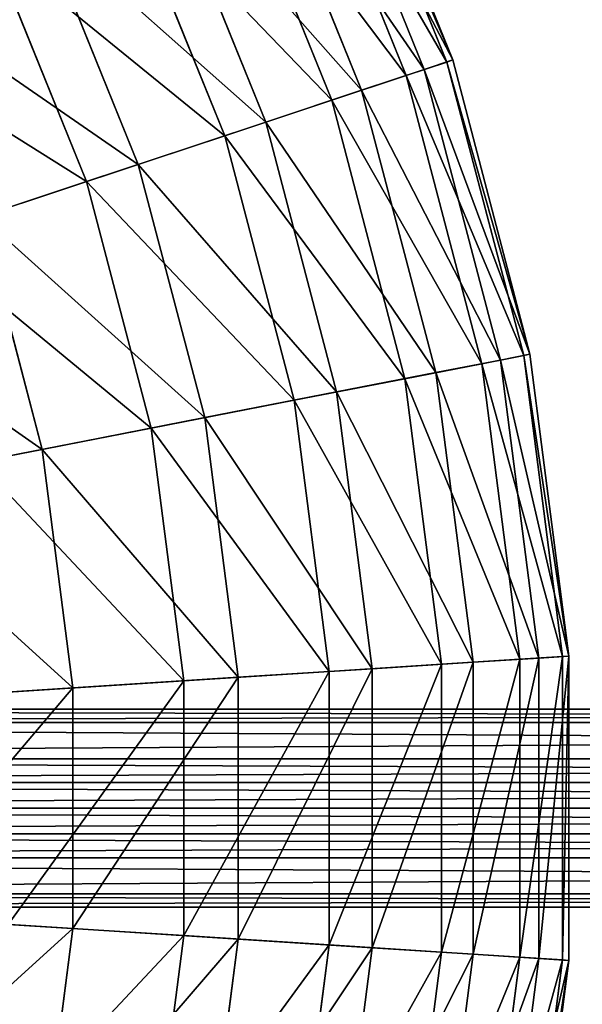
# Model space of a CAD drawing. Extents: x 1 to 133, y -12 to 0.
# Tile 197 of 256: x 55.12 to 56.54, y -6.46 to -3.97. Entities that reach past the tile are written whole.
import ezdxf

# ---------------------------------------------------------------- set-up
doc = ezdxf.new("R2010")
doc.units = 0
doc.header["$LTSCALE"] = 2.54
doc.layers.get('0').update_dxf_attribs({"color": 13, "linetype": 'CONTINUOUS'})

# ---------------------------------------------------------------- blocks, each defined once
blk = doc.blocks.new('SLING_IV_-_Z_O_ENIE16_06_B')
at = {"color": 0}
for p, q in [((56.2026, -4.0768, 6.1066), (55.915, -3.3666, 6.1066)), ((56.2026, -4.0768, 6.1066), (55.915, -3.3666, 6.1066)), ((56.2178, -4.0717, 6.8495), (55.9296, -3.3596, 6.8495)), ((56.2178, -4.0717, 6.8495), (55.9296, -3.3596, 6.8495)), ((56.1459, -4.0956, 7.5887), (55.8612, -3.3925, 7.5887)), ((56.1459, -4.0956, 7.5887), (55.8612, -3.3925, 7.5887)), ((56.1002, -4.1108, 5.3713), (55.8179, -3.4134, 5.3713)), ((56.1002, -4.1108, 5.3713), (55.8179, -3.4134, 5.3713)), ((55.9877, -4.1481, 8.3129), (55.7111, -3.4648, 8.3129)), ((55.9877, -4.1481, 8.3129), (55.7111, -3.4648, 8.3129)), ((55.9124, -4.1731, 4.6551), (55.6396, -3.4993, 4.6551)), ((55.9124, -4.1731, 4.6551), (55.6396, -3.4993, 4.6551)), ((55.7458, -4.2284, 9.0109), (55.4814, -3.5754, 9.0109)), ((55.7458, -4.2284, 9.0109), (55.4814, -3.5754, 9.0109)), ((55.642, -4.2629, 3.9687), (55.3829, -3.6229, 3.9687)), ((55.642, -4.2629, 3.9687), (55.3829, -3.6229, 3.9687)), ((55.4239, -4.3353, 9.672), (55.1758, -3.7226, 9.672)), ((55.4239, -4.3353, 9.672), (55.1758, -3.7226, 9.672)), ((55.2932, -4.3787, 3.3229), (55.0518, -3.7823, 3.3229)), ((55.2932, -4.3787, 3.3229), (55.0518, -3.7823, 3.3229)), ((56.1002, -4.1108, 5.3713), (56.2026, -4.0768, 6.1066)), ((56.1002, -4.1108, 5.3713), (56.2026, -4.0768, 6.1066)), ((56.2178, -4.0717, 6.8495), (56.1459, -4.0956, 7.5887)), ((56.2178, -4.0717, 6.8495), (56.1459, -4.0956, 7.5887)), ((56.2026, -4.0768, 6.1066), (56.2178, -4.0717, 6.8495)), ((56.2026, -4.0768, 6.1066), (56.2178, -4.0717, 6.8495)), ((56.3969, -4.8179, 6.1066), (56.2026, -4.0768, 6.1066)), ((56.3969, -4.8179, 6.1066), (56.2026, -4.0768, 6.1066)), ((56.4127, -4.8148, 6.8495), (56.2178, -4.0717, 6.8495)), ((56.4127, -4.8148, 6.8495), (56.2178, -4.0717, 6.8495)), ((56.1459, -4.0956, 7.5887), (55.9877, -4.1481, 8.3129)), ((56.1459, -4.0956, 7.5887), (55.9877, -4.1481, 8.3129)), ((56.3383, -4.8293, 7.5887), (56.1459, -4.0956, 7.5887)), ((56.3383, -4.8293, 7.5887), (56.1459, -4.0956, 7.5887)), ((55.9124, -4.1731, 4.6551), (56.1002, -4.1108, 5.3713)), ((55.9124, -4.1731, 4.6551), (56.1002, -4.1108, 5.3713)), ((56.2911, -4.8385, 5.3713), (56.1002, -4.1108, 5.3713)), ((56.2911, -4.8385, 5.3713), (56.1002, -4.1108, 5.3713)), ((55.9877, -4.1481, 8.3129), (55.7458, -4.2284, 9.0109)), ((55.9877, -4.1481, 8.3129), (55.7458, -4.2284, 9.0109)), ((56.1747, -4.8611, 8.3129), (55.9877, -4.1481, 8.3129)), ((56.1747, -4.8611, 8.3129), (55.9877, -4.1481, 8.3129)), ((55.642, -4.2629, 3.9687), (55.9124, -4.1731, 4.6551)), ((55.642, -4.2629, 3.9687), (55.9124, -4.1731, 4.6551)), ((56.0968, -4.8763, 4.6551), (55.9124, -4.1731, 4.6551)), ((56.0968, -4.8763, 4.6551), (55.9124, -4.1731, 4.6551)), ((55.7458, -4.2284, 9.0109), (55.4239, -4.3353, 9.672)), ((55.7458, -4.2284, 9.0109), (55.4239, -4.3353, 9.672)), ((55.9245, -4.9099, 9.0109), (55.7458, -4.2284, 9.0109)), ((55.9245, -4.9099, 9.0109), (55.7458, -4.2284, 9.0109)), ((55.2932, -4.3787, 3.3229), (55.642, -4.2629, 3.9687)), ((55.2932, -4.3787, 3.3229), (55.642, -4.2629, 3.9687)), ((55.8172, -4.9308, 3.9687), (55.642, -4.2629, 3.9687)), ((55.8172, -4.9308, 3.9687), (55.642, -4.2629, 3.9687)), ((55.4239, -4.3353, 9.672), (55.0269, -4.4671, 10.2862)), ((55.4239, -4.3353, 9.672), (55.0269, -4.4671, 10.2862)), ((55.5916, -4.9747, 9.672), (55.4239, -4.3353, 9.672)), ((55.5916, -4.9747, 9.672), (55.4239, -4.3353, 9.672)), ((54.8713, -4.5188, 2.7275), (55.2932, -4.3787, 3.3229)), ((54.8713, -4.5188, 2.7275), (55.2932, -4.3787, 3.3229)), ((55.4564, -5.001, 3.3229), (55.2932, -4.3787, 3.3229)), ((55.4564, -5.001, 3.3229), (55.2932, -4.3787, 3.3229)), ((55.1809, -5.0547, 10.2862), (55.0269, -4.4671, 10.2862)), ((55.1809, -5.0547, 10.2862), (55.0269, -4.4671, 10.2862)), ((56.2911, -4.8385, 5.3713), (56.3969, -4.8179, 6.1066)), ((56.2911, -4.8385, 5.3713), (56.3969, -4.8179, 6.1066)), ((56.4127, -4.8148, 6.8495), (56.3383, -4.8293, 7.5887)), ((56.4127, -4.8148, 6.8495), (56.3383, -4.8293, 7.5887)), ((56.3969, -4.8179, 6.1066), (56.4127, -4.8148, 6.8495)), ((56.3969, -4.8179, 6.1066), (56.4127, -4.8148, 6.8495)), ((56.4949, -5.5777, 6.1066), (56.3969, -4.8179, 6.1066)), ((56.4949, -5.5777, 6.1066), (56.3969, -4.8179, 6.1066)), ((56.5109, -5.5767, 6.8495), (56.4127, -4.8148, 6.8495)), ((56.5109, -5.5767, 6.8495), (56.4127, -4.8148, 6.8495)), ((56.0968, -4.8763, 4.6551), (56.2911, -4.8385, 5.3713)), ((56.0968, -4.8763, 4.6551), (56.2911, -4.8385, 5.3713)), ((56.3383, -4.8293, 7.5887), (56.1747, -4.8611, 8.3129)), ((56.3383, -4.8293, 7.5887), (56.1747, -4.8611, 8.3129)), ((56.3873, -5.5846, 5.3713), (56.2911, -4.8385, 5.3713)), ((56.3873, -5.5846, 5.3713), (56.2911, -4.8385, 5.3713)), ((56.4353, -5.5816, 7.5887), (56.3383, -4.8293, 7.5887)), ((56.4353, -5.5816, 7.5887), (56.3383, -4.8293, 7.5887)), ((56.1747, -4.8611, 8.3129), (55.9245, -4.9099, 9.0109)), ((56.1747, -4.8611, 8.3129), (55.9245, -4.9099, 9.0109)), ((56.269, -5.5922, 8.3129), (56.1747, -4.8611, 8.3129)), ((56.269, -5.5922, 8.3129), (56.1747, -4.8611, 8.3129)), ((55.8172, -4.9308, 3.9687), (56.0968, -4.8763, 4.6551)), ((55.8172, -4.9308, 3.9687), (56.0968, -4.8763, 4.6551)), ((56.1898, -5.5973, 4.6551), (56.0968, -4.8763, 4.6551)), ((56.1898, -5.5973, 4.6551), (56.0968, -4.8763, 4.6551)), ((55.9245, -4.9099, 9.0109), (55.5916, -4.9747, 9.672)), ((55.9245, -4.9099, 9.0109), (55.5916, -4.9747, 9.672)), ((56.0146, -5.6086, 9.0109), (55.9245, -4.9099, 9.0109)), ((56.0146, -5.6086, 9.0109), (55.9245, -4.9099, 9.0109)), ((55.4564, -5.001, 3.3229), (55.8172, -4.9308, 3.9687)), ((55.4564, -5.001, 3.3229), (55.8172, -4.9308, 3.9687)), ((55.9055, -5.6156, 3.9687), (55.8172, -4.9308, 3.9687)), ((55.9055, -5.6156, 3.9687), (55.8172, -4.9308, 3.9687)), ((55.5916, -4.9747, 9.672), (55.1809, -5.0547, 10.2862)), ((55.5916, -4.9747, 9.672), (55.1809, -5.0547, 10.2862)), ((55.6761, -5.6303, 9.672), (55.5916, -4.9747, 9.672)), ((55.6761, -5.6303, 9.672), (55.5916, -4.9747, 9.672)), ((55.02, -5.086, 2.7275), (55.4564, -5.001, 3.3229)), ((55.02, -5.086, 2.7275), (55.4564, -5.001, 3.3229)), ((55.5387, -5.6391, 3.3229), (55.4564, -5.001, 3.3229)), ((55.5387, -5.6391, 3.3229), (55.4564, -5.001, 3.3229)), ((55.1809, -5.0547, 10.2862), (54.699, -5.1485, 10.8439)), ((55.1809, -5.0547, 10.2862), (54.699, -5.1485, 10.8439)), ((55.2586, -5.6571, 10.2862), (55.1809, -5.0547, 10.2862)), ((55.2586, -5.6571, 10.2862), (55.1809, -5.0547, 10.2862)), ((56.269, -5.5922, 8.3129), (56.0146, -5.6086, 9.0109)), ((56.269, -5.5922, 8.3129), (56.0146, -5.6086, 9.0109)), ((56.1898, -5.5973, 4.6551), (56.3873, -5.5846, 5.3713)), ((56.1898, -5.5973, 4.6551), (56.3873, -5.5846, 5.3713)), ((56.4353, -5.5816, 7.5887), (56.269, -5.5922, 8.3129)), ((56.4353, -5.5816, 7.5887), (56.269, -5.5922, 8.3129)), ((56.269, -6.3294, 8.3129), (56.269, -5.5922, 8.3129)), ((56.269, -6.3294, 8.3129), (56.269, -5.5922, 8.3129)), ((56.3873, -5.5846, 5.3713), (56.4949, -5.5777, 6.1066)), ((56.3873, -5.5846, 5.3713), (56.4949, -5.5777, 6.1066)), ((56.3873, -6.337, 5.3713), (56.3873, -5.5846, 5.3713)), ((56.3873, -6.337, 5.3713), (56.3873, -5.5846, 5.3713)), ((56.5109, -5.5767, 6.8495), (56.4353, -5.5816, 7.5887)), ((56.5109, -5.5767, 6.8495), (56.4353, -5.5816, 7.5887)), ((56.4353, -6.3401, 7.5887), (56.4353, -5.5816, 7.5887)), ((56.4353, -6.3401, 7.5887), (56.4353, -5.5816, 7.5887)), ((56.4949, -5.5777, 6.1066), (56.5109, -5.5767, 6.8495)), ((56.4949, -5.5777, 6.1066), (56.5109, -5.5767, 6.8495)), ((56.4949, -6.3439, 6.1066), (56.4949, -5.5777, 6.1066)), ((56.4949, -6.3439, 6.1066), (56.4949, -5.5777, 6.1066)), ((56.5109, -6.3449, 6.8495), (56.5109, -5.5767, 6.8495)), ((56.5109, -6.3449, 6.8495), (56.5109, -5.5767, 6.8495)), ((55.5387, -5.6391, 3.3229), (55.9055, -5.6156, 3.9687)), ((55.5387, -5.6391, 3.3229), (55.9055, -5.6156, 3.9687)), ((56.0146, -5.6086, 9.0109), (55.6761, -5.6303, 9.672)), ((56.0146, -5.6086, 9.0109), (55.6761, -5.6303, 9.672)), ((55.9055, -5.6156, 3.9687), (56.1898, -5.5973, 4.6551)), ((55.9055, -5.6156, 3.9687), (56.1898, -5.5973, 4.6551)), ((55.9055, -6.3061, 3.9687), (55.9055, -5.6156, 3.9687)), ((55.9055, -6.3061, 3.9687), (55.9055, -5.6156, 3.9687)), ((56.0146, -6.3131, 9.0109), (56.0146, -5.6086, 9.0109)), ((56.0146, -6.3131, 9.0109), (56.0146, -5.6086, 9.0109)), ((56.1898, -6.3243, 4.6551), (56.1898, -5.5973, 4.6551)), ((56.1898, -6.3243, 4.6551), (56.1898, -5.5973, 4.6551)), ((55.095, -5.6676, 2.7275), (55.5387, -5.6391, 3.3229)), ((55.095, -5.6676, 2.7275), (55.5387, -5.6391, 3.3229)), ((55.6761, -5.6303, 9.672), (55.2586, -5.6571, 10.2862)), ((55.6761, -5.6303, 9.672), (55.2586, -5.6571, 10.2862)), ((55.5387, -6.2825, 3.3229), (55.5387, -5.6391, 3.3229)), ((55.5387, -6.2825, 3.3229), (55.5387, -5.6391, 3.3229)), ((55.6761, -6.2913, 9.672), (55.6761, -5.6303, 9.672)), ((55.6761, -6.2913, 9.672), (55.6761, -5.6303, 9.672)), ((55.2586, -5.6571, 10.2862), (54.7686, -5.6886, 10.8439)), ((55.2586, -5.6571, 10.2862), (54.7686, -5.6886, 10.8439)), ((55.2586, -6.2645, 10.2862), (55.2586, -5.6571, 10.2862)), ((55.2586, -6.2645, 10.2862), (55.2586, -5.6571, 10.2862)), ((50.7816, -5.7108, 14.7056), (66.4381, -5.7108, 124.1224)), ((50.7816, -5.7108, 14.7056), (66.4381, -5.7108, 124.1224)), ((50.6566, -5.7443, 14.7145), (66.3131, -5.7443, 124.1312)), ((50.6566, -5.7443, 14.7145), (66.3131, -5.7443, 124.1312)), ((50.9066, -5.7443, 14.6967), (66.5631, -5.7443, 124.1135)), ((50.9066, -5.7443, 14.6967), (66.5631, -5.7443, 124.1135)), ((50.5651, -5.8358, 14.721), (66.2216, -5.8358, 124.1378)), ((50.5651, -5.8358, 14.721), (66.2216, -5.8358, 124.1378)), ((50.9981, -5.8358, 14.6902), (66.6546, -5.8358, 124.1069)), ((50.9981, -5.8358, 14.6902), (66.6546, -5.8358, 124.1069)), ((50.5401, -5.8961, 14.7228), (66.1966, -5.8961, 124.1396)), ((50.5401, -5.8961, 14.7228), (66.1966, -5.8961, 124.1396)), ((51.023, -5.8961, 14.6884), (66.6796, -5.8961, 124.1052)), ((51.023, -5.8961, 14.6884), (66.6796, -5.8961, 124.1052)), ((50.5316, -5.9608, 14.7234), (66.1881, -5.9608, 124.1402)), ((50.5316, -5.9608, 14.7234), (66.1881, -5.9608, 124.1402)), ((51.0316, -5.9608, 14.6878), (66.6881, -5.9608, 124.1046)), ((51.0316, -5.9608, 14.6878), (66.6881, -5.9608, 124.1046)), ((50.5401, -6.0255, 14.7228), (66.1966, -6.0255, 124.1396)), ((50.5401, -6.0255, 14.7228), (66.1966, -6.0255, 124.1396)), ((51.023, -6.0255, 14.6884), (66.6796, -6.0255, 124.1052)), ((51.023, -6.0255, 14.6884), (66.6796, -6.0255, 124.1052)), ((50.5651, -6.0858, 14.721), (66.2216, -6.0858, 124.1378)), ((50.5651, -6.0858, 14.721), (66.2216, -6.0858, 124.1378)), ((50.9981, -6.0858, 14.6902), (66.6546, -6.0858, 124.1069)), ((50.9981, -6.0858, 14.6902), (66.6546, -6.0858, 124.1069)), ((50.6566, -6.1773, 14.7145), (66.3131, -6.1773, 124.1312)), ((50.6566, -6.1773, 14.7145), (66.3131, -6.1773, 124.1312)), ((50.9066, -6.1773, 14.6967), (66.5631, -6.1773, 124.1135)), ((50.9066, -6.1773, 14.6967), (66.5631, -6.1773, 124.1135)), ((50.7816, -6.2108, 14.7056), (66.4381, -6.2108, 124.1224)), ((50.7816, -6.2108, 14.7056), (66.4381, -6.2108, 124.1224)), ((55.2586, -6.2645, 10.2862), (54.7686, -6.2331, 10.8439)), ((55.2586, -6.2645, 10.2862), (54.7686, -6.2331, 10.8439)), ((55.095, -6.254, 2.7275), (55.5387, -6.2825, 3.3229)), ((55.095, -6.254, 2.7275), (55.5387, -6.2825, 3.3229)), ((55.1809, -6.867, 10.2862), (55.2586, -6.2645, 10.2862)), ((55.1809, -6.867, 10.2862), (55.2586, -6.2645, 10.2862)), ((55.6761, -6.2913, 9.672), (55.2586, -6.2645, 10.2862)), ((55.6761, -6.2913, 9.672), (55.2586, -6.2645, 10.2862)), ((55.4564, -6.9206, 3.3229), (55.5387, -6.2825, 3.3229)), ((55.4564, -6.9206, 3.3229), (55.5387, -6.2825, 3.3229)), ((55.5387, -6.2825, 3.3229), (55.9055, -6.3061, 3.9687)), ((55.5387, -6.2825, 3.3229), (55.9055, -6.3061, 3.9687)), ((55.5916, -6.9469, 9.672), (55.6761, -6.2913, 9.672)), ((55.5916, -6.9469, 9.672), (55.6761, -6.2913, 9.672)), ((56.0146, -6.3131, 9.0109), (55.6761, -6.2913, 9.672)), ((56.0146, -6.3131, 9.0109), (55.6761, -6.2913, 9.672)), ((55.8172, -6.9909, 3.9687), (55.9055, -6.3061, 3.9687)), ((55.8172, -6.9909, 3.9687), (55.9055, -6.3061, 3.9687)), ((55.9055, -6.3061, 3.9687), (56.1898, -6.3243, 4.6551)), ((55.9055, -6.3061, 3.9687), (56.1898, -6.3243, 4.6551)), ((55.9245, -7.0118, 9.0109), (56.0146, -6.3131, 9.0109)), ((55.9245, -7.0118, 9.0109), (56.0146, -6.3131, 9.0109)), ((56.269, -6.3294, 8.3129), (56.0146, -6.3131, 9.0109)), ((56.269, -6.3294, 8.3129), (56.0146, -6.3131, 9.0109)), ((56.0968, -7.0453, 4.6551), (56.1898, -6.3243, 4.6551)), ((56.0968, -7.0453, 4.6551), (56.1898, -6.3243, 4.6551)), ((56.1747, -7.0605, 8.3129), (56.269, -6.3294, 8.3129)), ((56.1747, -7.0605, 8.3129), (56.269, -6.3294, 8.3129)), ((56.1898, -6.3243, 4.6551), (56.3873, -6.337, 5.3713)), ((56.1898, -6.3243, 4.6551), (56.3873, -6.337, 5.3713)), ((56.4353, -6.3401, 7.5887), (56.269, -6.3294, 8.3129)), ((56.4353, -6.3401, 7.5887), (56.269, -6.3294, 8.3129)), ((56.2911, -7.0831, 5.3713), (56.3873, -6.337, 5.3713)), ((56.2911, -7.0831, 5.3713), (56.3873, -6.337, 5.3713)), ((56.3873, -6.337, 5.3713), (56.4949, -6.3439, 6.1066)), ((56.3873, -6.337, 5.3713), (56.4949, -6.3439, 6.1066)), ((56.3383, -7.0923, 7.5887), (56.4353, -6.3401, 7.5887)), ((56.3383, -7.0923, 7.5887), (56.4353, -6.3401, 7.5887)), ((56.3969, -7.1038, 6.1066), (56.4949, -6.3439, 6.1066)), ((56.3969, -7.1038, 6.1066), (56.4949, -6.3439, 6.1066)), ((56.4127, -7.1068, 6.8495), (56.5109, -6.3449, 6.8495)), ((56.4127, -7.1068, 6.8495), (56.5109, -6.3449, 6.8495)), ((56.5109, -6.3449, 6.8495), (56.4353, -6.3401, 7.5887)), ((56.5109, -6.3449, 6.8495), (56.4353, -6.3401, 7.5887)), ((56.4949, -6.3439, 6.1066), (56.5109, -6.3449, 6.8495)), ((56.4949, -6.3439, 6.1066), (56.5109, -6.3449, 6.8495))]:
    blk.add_line(p, q, dxfattribs=at)
at = {"color": 7}
mesh = blk.add_polyface(dxfattribs=at)
corners = [(55.8179, -3.4134, 5.3713), (56.2026, -4.0768, 6.1066), (56.1002, -4.1108, 5.3713), (55.915, -3.3666, 6.1066)]
mesh.append_faces([[corners[k] for k in face] for face in [(0, 1, 2), (1, 0, 3)]], dxfattribs={"vtx0": -1, "color": 7})
mesh = blk.add_polyface(dxfattribs=at)
corners = [(56.2178, -4.0717, 6.8495), (55.8612, -3.3925, 7.5887), (56.1459, -4.0956, 7.5887), (55.9296, -3.3596, 6.8495)]
mesh.append_faces([[corners[k] for k in face] for face in [(0, 1, 2), (1, 0, 3)]], dxfattribs={"vtx0": -1, "color": 7})
mesh = blk.add_polyface(dxfattribs=at)
corners = [(55.915, -3.3666, 6.1066), (56.2178, -4.0717, 6.8495), (56.2026, -4.0768, 6.1066), (55.9296, -3.3596, 6.8495)]
mesh.append_faces([[corners[k] for k in face] for face in [(0, 1, 2), (1, 0, 3)]], dxfattribs={"vtx0": -1, "color": 7})
mesh = blk.add_polyface(dxfattribs=at)
corners = [(56.1459, -4.0956, 7.5887), (55.7111, -3.4648, 8.3129), (55.9877, -4.1481, 8.3129), (55.8612, -3.3925, 7.5887)]
mesh.append_faces([[corners[k] for k in face] for face in [(0, 1, 2), (1, 0, 3)]], dxfattribs={"vtx0": -1, "color": 7})
mesh = blk.add_polyface(dxfattribs=at)
corners = [(55.6396, -3.4993, 4.6551), (56.1002, -4.1108, 5.3713), (55.9124, -4.1731, 4.6551), (55.8179, -3.4134, 5.3713)]
mesh.append_faces([[corners[k] for k in face] for face in [(0, 1, 2), (1, 0, 3)]], dxfattribs={"vtx0": -1, "color": 7})
mesh = blk.add_polyface(dxfattribs=at)
corners = [(55.9877, -4.1481, 8.3129), (55.4814, -3.5754, 9.0109), (55.7458, -4.2284, 9.0109), (55.7111, -3.4648, 8.3129)]
mesh.append_faces([[corners[k] for k in face] for face in [(0, 1, 2), (1, 0, 3)]], dxfattribs={"vtx0": -1, "color": 7})
mesh = blk.add_polyface(dxfattribs=at)
corners = [(55.3829, -3.6229, 3.9687), (55.9124, -4.1731, 4.6551), (55.642, -4.2629, 3.9687), (55.6396, -3.4993, 4.6551)]
mesh.append_faces([[corners[k] for k in face] for face in [(0, 1, 2), (1, 0, 3)]], dxfattribs={"vtx0": -1, "color": 7})
mesh = blk.add_polyface(dxfattribs=at)
corners = [(55.7458, -4.2284, 9.0109), (55.1758, -3.7226, 9.672), (55.4239, -4.3353, 9.672), (55.4814, -3.5754, 9.0109)]
mesh.append_faces([[corners[k] for k in face] for face in [(0, 1, 2), (1, 0, 3)]], dxfattribs={"vtx0": -1, "color": 7})
mesh = blk.add_polyface(dxfattribs=at)
corners = [(55.0518, -3.7823, 3.3229), (55.642, -4.2629, 3.9687), (55.2932, -4.3787, 3.3229), (55.3829, -3.6229, 3.9687)]
mesh.append_faces([[corners[k] for k in face] for face in [(0, 1, 2), (1, 0, 3)]], dxfattribs={"vtx0": -1, "color": 7})
mesh = blk.add_polyface(dxfattribs=at)
corners = [(55.4239, -4.3353, 9.672), (54.7989, -3.9041, 10.2862), (55.0269, -4.4671, 10.2862), (55.1758, -3.7226, 9.672)]
mesh.append_faces([[corners[k] for k in face] for face in [(0, 1, 2), (1, 0, 3)]], dxfattribs={"vtx0": -1, "color": 7})
mesh = blk.add_polyface(dxfattribs=at)
corners = [(54.6512, -3.9752, 2.7275), (55.2932, -4.3787, 3.3229), (54.8713, -4.5188, 2.7275), (55.0518, -3.7823, 3.3229)]
mesh.append_faces([[corners[k] for k in face] for face in [(0, 1, 2), (1, 0, 3)]], dxfattribs={"vtx0": -1, "color": 7})
mesh = blk.add_polyface(dxfattribs=at)
corners = [(56.1002, -4.1108, 5.3713), (56.3969, -4.8179, 6.1066), (56.2911, -4.8385, 5.3713), (56.2026, -4.0768, 6.1066)]
mesh.append_faces([[corners[k] for k in face] for face in [(0, 1, 2), (1, 0, 3)]], dxfattribs={"vtx0": -1, "color": 7})
mesh = blk.add_polyface(dxfattribs=at)
corners = [(56.4127, -4.8148, 6.8495), (56.1459, -4.0956, 7.5887), (56.3383, -4.8293, 7.5887), (56.2178, -4.0717, 6.8495)]
mesh.append_faces([[corners[k] for k in face] for face in [(0, 1, 2), (1, 0, 3)]], dxfattribs={"vtx0": -1, "color": 7})
mesh = blk.add_polyface(dxfattribs=at)
corners = [(56.2026, -4.0768, 6.1066), (56.4127, -4.8148, 6.8495), (56.3969, -4.8179, 6.1066), (56.2178, -4.0717, 6.8495)]
mesh.append_faces([[corners[k] for k in face] for face in [(0, 1, 2), (1, 0, 3)]], dxfattribs={"vtx0": -1, "color": 7})
mesh = blk.add_polyface(dxfattribs=at)
corners = [(56.3383, -4.8293, 7.5887), (55.9877, -4.1481, 8.3129), (56.1747, -4.8611, 8.3129), (56.1459, -4.0956, 7.5887)]
mesh.append_faces([[corners[k] for k in face] for face in [(0, 1, 2), (1, 0, 3)]], dxfattribs={"vtx0": -1, "color": 7})
mesh = blk.add_polyface(dxfattribs=at)
corners = [(55.9124, -4.1731, 4.6551), (56.2911, -4.8385, 5.3713), (56.0968, -4.8763, 4.6551), (56.1002, -4.1108, 5.3713)]
mesh.append_faces([[corners[k] for k in face] for face in [(0, 1, 2), (1, 0, 3)]], dxfattribs={"vtx0": -1, "color": 7})
mesh = blk.add_polyface(dxfattribs=at)
corners = [(56.1747, -4.8611, 8.3129), (55.7458, -4.2284, 9.0109), (55.9245, -4.9099, 9.0109), (55.9877, -4.1481, 8.3129)]
mesh.append_faces([[corners[k] for k in face] for face in [(0, 1, 2), (1, 0, 3)]], dxfattribs={"vtx0": -1, "color": 7})
mesh = blk.add_polyface(dxfattribs=at)
corners = [(55.642, -4.2629, 3.9687), (56.0968, -4.8763, 4.6551), (55.8172, -4.9308, 3.9687), (55.9124, -4.1731, 4.6551)]
mesh.append_faces([[corners[k] for k in face] for face in [(0, 1, 2), (1, 0, 3)]], dxfattribs={"vtx0": -1, "color": 7})
mesh = blk.add_polyface(dxfattribs=at)
corners = [(55.9245, -4.9099, 9.0109), (55.4239, -4.3353, 9.672), (55.5916, -4.9747, 9.672), (55.7458, -4.2284, 9.0109)]
mesh.append_faces([[corners[k] for k in face] for face in [(0, 1, 2), (1, 0, 3)]], dxfattribs={"vtx0": -1, "color": 7})
mesh = blk.add_polyface(dxfattribs=at)
corners = [(55.2932, -4.3787, 3.3229), (55.8172, -4.9308, 3.9687), (55.4564, -5.001, 3.3229), (55.642, -4.2629, 3.9687)]
mesh.append_faces([[corners[k] for k in face] for face in [(0, 1, 2), (1, 0, 3)]], dxfattribs={"vtx0": -1, "color": 7})
mesh = blk.add_polyface(dxfattribs=at)
corners = [(55.5916, -4.9747, 9.672), (55.0269, -4.4671, 10.2862), (55.1809, -5.0547, 10.2862), (55.4239, -4.3353, 9.672)]
mesh.append_faces([[corners[k] for k in face] for face in [(0, 1, 2), (1, 0, 3)]], dxfattribs={"vtx0": -1, "color": 7})
mesh = blk.add_polyface(dxfattribs=at)
corners = [(54.8713, -4.5188, 2.7275), (55.4564, -5.001, 3.3229), (55.02, -5.086, 2.7275), (55.2932, -4.3787, 3.3229)]
mesh.append_faces([[corners[k] for k in face] for face in [(0, 1, 2), (1, 0, 3)]], dxfattribs={"vtx0": -1, "color": 7})
mesh = blk.add_polyface(dxfattribs=at)
corners = [(55.1809, -5.0547, 10.2862), (54.5608, -4.6219, 10.8439), (54.699, -5.1485, 10.8439), (55.0269, -4.4671, 10.2862)]
mesh.append_faces([[corners[k] for k in face] for face in [(0, 1, 2), (1, 0, 3)]], dxfattribs={"vtx0": -1, "color": 7})
mesh = blk.add_polyface(dxfattribs=at)
corners = [(56.2911, -4.8385, 5.3713), (56.4949, -5.5777, 6.1066), (56.3873, -5.5846, 5.3713), (56.3969, -4.8179, 6.1066)]
mesh.append_faces([[corners[k] for k in face] for face in [(0, 1, 2), (1, 0, 3)]], dxfattribs={"vtx0": -1, "color": 7})
mesh = blk.add_polyface(dxfattribs=at)
corners = [(56.5109, -5.5767, 6.8495), (56.3383, -4.8293, 7.5887), (56.4353, -5.5816, 7.5887), (56.4127, -4.8148, 6.8495)]
mesh.append_faces([[corners[k] for k in face] for face in [(0, 1, 2), (1, 0, 3)]], dxfattribs={"vtx0": -1, "color": 7})
mesh = blk.add_polyface(dxfattribs=at)
corners = [(56.3969, -4.8179, 6.1066), (56.5109, -5.5767, 6.8495), (56.4949, -5.5777, 6.1066), (56.4127, -4.8148, 6.8495)]
mesh.append_faces([[corners[k] for k in face] for face in [(0, 1, 2), (1, 0, 3)]], dxfattribs={"vtx0": -1, "color": 7})
mesh = blk.add_polyface(dxfattribs=at)
corners = [(56.0968, -4.8763, 4.6551), (56.3873, -5.5846, 5.3713), (56.1898, -5.5973, 4.6551), (56.2911, -4.8385, 5.3713)]
mesh.append_faces([[corners[k] for k in face] for face in [(0, 1, 2), (1, 0, 3)]], dxfattribs={"vtx0": -1, "color": 7})
mesh = blk.add_polyface(dxfattribs=at)
corners = [(56.4353, -5.5816, 7.5887), (56.1747, -4.8611, 8.3129), (56.269, -5.5922, 8.3129), (56.3383, -4.8293, 7.5887)]
mesh.append_faces([[corners[k] for k in face] for face in [(0, 1, 2), (1, 0, 3)]], dxfattribs={"vtx0": -1, "color": 7})
mesh = blk.add_polyface(dxfattribs=at)
corners = [(56.269, -5.5922, 8.3129), (55.9245, -4.9099, 9.0109), (56.0146, -5.6086, 9.0109), (56.1747, -4.8611, 8.3129)]
mesh.append_faces([[corners[k] for k in face] for face in [(0, 1, 2), (1, 0, 3)]], dxfattribs={"vtx0": -1, "color": 7})
mesh = blk.add_polyface(dxfattribs=at)
corners = [(55.8172, -4.9308, 3.9687), (56.1898, -5.5973, 4.6551), (55.9055, -5.6156, 3.9687), (56.0968, -4.8763, 4.6551)]
mesh.append_faces([[corners[k] for k in face] for face in [(0, 1, 2), (1, 0, 3)]], dxfattribs={"vtx0": -1, "color": 7})
mesh = blk.add_polyface(dxfattribs=at)
corners = [(56.0146, -5.6086, 9.0109), (55.5916, -4.9747, 9.672), (55.6761, -5.6303, 9.672), (55.9245, -4.9099, 9.0109)]
mesh.append_faces([[corners[k] for k in face] for face in [(0, 1, 2), (1, 0, 3)]], dxfattribs={"vtx0": -1, "color": 7})
mesh = blk.add_polyface(dxfattribs=at)
corners = [(55.4564, -5.001, 3.3229), (55.9055, -5.6156, 3.9687), (55.5387, -5.6391, 3.3229), (55.8172, -4.9308, 3.9687)]
mesh.append_faces([[corners[k] for k in face] for face in [(0, 1, 2), (1, 0, 3)]], dxfattribs={"vtx0": -1, "color": 7})
mesh = blk.add_polyface(dxfattribs=at)
corners = [(55.6761, -5.6303, 9.672), (55.1809, -5.0547, 10.2862), (55.2586, -5.6571, 10.2862), (55.5916, -4.9747, 9.672)]
mesh.append_faces([[corners[k] for k in face] for face in [(0, 1, 2), (1, 0, 3)]], dxfattribs={"vtx0": -1, "color": 7})
mesh = blk.add_polyface(dxfattribs=at)
corners = [(55.02, -5.086, 2.7275), (55.5387, -5.6391, 3.3229), (55.095, -5.6676, 2.7275), (55.4564, -5.001, 3.3229)]
mesh.append_faces([[corners[k] for k in face] for face in [(0, 1, 2), (1, 0, 3)]], dxfattribs={"vtx0": -1, "color": 7})
mesh = blk.add_polyface(dxfattribs=at)
corners = [(55.2586, -5.6571, 10.2862), (54.699, -5.1485, 10.8439), (54.7686, -5.6886, 10.8439), (55.1809, -5.0547, 10.2862)]
mesh.append_faces([[corners[k] for k in face] for face in [(0, 1, 2), (1, 0, 3)]], dxfattribs={"vtx0": -1, "color": 7})
mesh = blk.add_polyface(dxfattribs=at)
corners = [(56.269, -5.5922, 8.3129), (56.0146, -6.3131, 9.0109), (56.269, -6.3294, 8.3129), (56.0146, -5.6086, 9.0109)]
mesh.append_faces([[corners[k] for k in face] for face in [(0, 1, 2), (1, 0, 3)]], dxfattribs={"vtx0": -1, "color": 7})
mesh = blk.add_polyface(dxfattribs=at)
corners = [(56.1898, -6.3243, 4.6551), (56.3873, -5.5846, 5.3713), (56.3873, -6.337, 5.3713), (56.1898, -5.5973, 4.6551)]
mesh.append_faces([[corners[k] for k in face] for face in [(0, 1, 2), (1, 0, 3)]], dxfattribs={"vtx0": -1, "color": 7})
mesh = blk.add_polyface(dxfattribs=at)
corners = [(56.4353, -5.5816, 7.5887), (56.269, -6.3294, 8.3129), (56.4353, -6.3401, 7.5887), (56.269, -5.5922, 8.3129)]
mesh.append_faces([[corners[k] for k in face] for face in [(0, 1, 2), (1, 0, 3)]], dxfattribs={"vtx0": -1, "color": 7})
mesh = blk.add_polyface(dxfattribs=at)
corners = [(56.3873, -6.337, 5.3713), (56.4949, -5.5777, 6.1066), (56.4949, -6.3439, 6.1066), (56.3873, -5.5846, 5.3713)]
mesh.append_faces([[corners[k] for k in face] for face in [(0, 1, 2), (1, 0, 3)]], dxfattribs={"vtx0": -1, "color": 7})
mesh = blk.add_polyface(dxfattribs=at)
corners = [(56.5109, -5.5767, 6.8495), (56.4353, -6.3401, 7.5887), (56.5109, -6.3449, 6.8495), (56.4353, -5.5816, 7.5887)]
mesh.append_faces([[corners[k] for k in face] for face in [(0, 1, 2), (1, 0, 3)]], dxfattribs={"vtx0": -1, "color": 7})
mesh = blk.add_polyface(dxfattribs=at)
corners = [(56.4949, -6.3439, 6.1066), (56.5109, -5.5767, 6.8495), (56.5109, -6.3449, 6.8495), (56.4949, -5.5777, 6.1066)]
mesh.append_faces([[corners[k] for k in face] for face in [(0, 1, 2), (1, 0, 3)]], dxfattribs={"vtx0": -1, "color": 7})
mesh = blk.add_polyface(dxfattribs=at)
corners = [(55.5387, -6.2825, 3.3229), (55.9055, -5.6156, 3.9687), (55.9055, -6.3061, 3.9687), (55.5387, -5.6391, 3.3229)]
mesh.append_faces([[corners[k] for k in face] for face in [(0, 1, 2), (1, 0, 3)]], dxfattribs={"vtx0": -1, "color": 7})
mesh = blk.add_polyface(dxfattribs=at)
corners = [(56.0146, -5.6086, 9.0109), (55.6761, -6.2913, 9.672), (56.0146, -6.3131, 9.0109), (55.6761, -5.6303, 9.672)]
mesh.append_faces([[corners[k] for k in face] for face in [(0, 1, 2), (1, 0, 3)]], dxfattribs={"vtx0": -1, "color": 7})
mesh = blk.add_polyface(dxfattribs=at)
corners = [(55.9055, -6.3061, 3.9687), (56.1898, -5.5973, 4.6551), (56.1898, -6.3243, 4.6551), (55.9055, -5.6156, 3.9687)]
mesh.append_faces([[corners[k] for k in face] for face in [(0, 1, 2), (1, 0, 3)]], dxfattribs={"vtx0": -1, "color": 7})
mesh = blk.add_polyface(dxfattribs=at)
corners = [(55.095, -6.254, 2.7275), (55.5387, -5.6391, 3.3229), (55.5387, -6.2825, 3.3229), (55.095, -5.6676, 2.7275)]
mesh.append_faces([[corners[k] for k in face] for face in [(0, 1, 2), (1, 0, 3)]], dxfattribs={"vtx0": -1, "color": 7})
mesh = blk.add_polyface(dxfattribs=at)
corners = [(55.6761, -5.6303, 9.672), (55.2586, -6.2645, 10.2862), (55.6761, -6.2913, 9.672), (55.2586, -5.6571, 10.2862)]
mesh.append_faces([[corners[k] for k in face] for face in [(0, 1, 2), (1, 0, 3)]], dxfattribs={"vtx0": -1, "color": 7})
mesh = blk.add_polyface(dxfattribs=at)
corners = [(55.2586, -5.6571, 10.2862), (54.7686, -6.2331, 10.8439), (55.2586, -6.2645, 10.2862), (54.7686, -5.6886, 10.8439)]
mesh.append_faces([[corners[k] for k in face] for face in [(0, 1, 2), (1, 0, 3)]], dxfattribs={"vtx0": -1, "color": 7})
at = {"color": 0}
mesh = blk.add_polyface(dxfattribs=at)
corners = [(50.6566, -5.7443, 14.7145), (66.4381, -5.7108, 124.1224), (50.7816, -5.7108, 14.7056), (66.3131, -5.7443, 124.1312)]
mesh.append_faces([[corners[k] for k in face] for face in [(0, 1, 2), (1, 0, 3)]], dxfattribs={"vtx0": -1, "color": 0})
mesh = blk.add_polyface(dxfattribs=at)
corners = [(50.7816, -5.7108, 14.7056), (66.5631, -5.7443, 124.1135), (50.9066, -5.7443, 14.6967), (66.4381, -5.7108, 124.1224)]
mesh.append_faces([[corners[k] for k in face] for face in [(0, 1, 2), (1, 0, 3)]], dxfattribs={"vtx0": -1, "color": 0})
mesh = blk.add_polyface(dxfattribs=at)
corners = [(50.5651, -5.8358, 14.721), (66.3131, -5.7443, 124.1312), (50.6566, -5.7443, 14.7145), (66.2216, -5.8358, 124.1378)]
mesh.append_faces([[corners[k] for k in face] for face in [(0, 1, 2), (1, 0, 3)]], dxfattribs={"vtx0": -1, "color": 0})
mesh = blk.add_polyface(dxfattribs=at)
corners = [(50.9066, -5.7443, 14.6967), (66.6546, -5.8358, 124.1069), (50.9981, -5.8358, 14.6902), (66.5631, -5.7443, 124.1135)]
mesh.append_faces([[corners[k] for k in face] for face in [(0, 1, 2), (1, 0, 3)]], dxfattribs={"vtx0": -1, "color": 0})
mesh = blk.add_polyface(dxfattribs=at)
corners = [(66.2216, -5.8358, 124.1378), (50.5401, -5.8961, 14.7228), (66.1966, -5.8961, 124.1396), (50.5651, -5.8358, 14.721)]
mesh.append_faces([[corners[k] for k in face] for face in [(0, 1, 2), (1, 0, 3)]], dxfattribs={"vtx0": -1, "color": 0})
mesh = blk.add_polyface(dxfattribs=at)
corners = [(50.9981, -5.8358, 14.6902), (66.6796, -5.8961, 124.1052), (51.023, -5.8961, 14.6884), (66.6546, -5.8358, 124.1069)]
mesh.append_faces([[corners[k] for k in face] for face in [(0, 1, 2), (1, 0, 3)]], dxfattribs={"vtx0": -1, "color": 0})
mesh = blk.add_polyface(dxfattribs=at)
corners = [(66.1966, -5.8961, 124.1396), (50.5316, -5.9608, 14.7234), (66.1881, -5.9608, 124.1402), (50.5401, -5.8961, 14.7228)]
mesh.append_faces([[corners[k] for k in face] for face in [(0, 1, 2), (1, 0, 3)]], dxfattribs={"vtx0": -1, "color": 0})
mesh = blk.add_polyface(dxfattribs=at)
corners = [(51.023, -5.8961, 14.6884), (66.6881, -5.9608, 124.1046), (51.0316, -5.9608, 14.6878), (66.6796, -5.8961, 124.1052)]
mesh.append_faces([[corners[k] for k in face] for face in [(0, 1, 2), (1, 0, 3)]], dxfattribs={"vtx0": -1, "color": 0})
mesh = blk.add_polyface(dxfattribs=at)
corners = [(66.1881, -5.9608, 124.1402), (50.5401, -6.0255, 14.7228), (66.1966, -6.0255, 124.1396), (50.5316, -5.9608, 14.7234)]
mesh.append_faces([[corners[k] for k in face] for face in [(0, 1, 2), (1, 0, 3)]], dxfattribs={"vtx0": -1, "color": 0})
mesh = blk.add_polyface(dxfattribs=at)
corners = [(51.0316, -5.9608, 14.6878), (66.6796, -6.0255, 124.1052), (51.023, -6.0255, 14.6884), (66.6881, -5.9608, 124.1046)]
mesh.append_faces([[corners[k] for k in face] for face in [(0, 1, 2), (1, 0, 3)]], dxfattribs={"vtx0": -1, "color": 0})
mesh = blk.add_polyface(dxfattribs=at)
corners = [(66.1966, -6.0255, 124.1396), (50.5651, -6.0858, 14.721), (66.2216, -6.0858, 124.1378), (50.5401, -6.0255, 14.7228)]
mesh.append_faces([[corners[k] for k in face] for face in [(0, 1, 2), (1, 0, 3)]], dxfattribs={"vtx0": -1, "color": 0})
mesh = blk.add_polyface(dxfattribs=at)
corners = [(51.023, -6.0255, 14.6884), (66.6546, -6.0858, 124.1069), (50.9981, -6.0858, 14.6902), (66.6796, -6.0255, 124.1052)]
mesh.append_faces([[corners[k] for k in face] for face in [(0, 1, 2), (1, 0, 3)]], dxfattribs={"vtx0": -1, "color": 0})
mesh = blk.add_polyface(dxfattribs=at)
corners = [(66.3131, -6.1773, 124.1312), (50.5651, -6.0858, 14.721), (50.6566, -6.1773, 14.7145), (66.2216, -6.0858, 124.1378)]
mesh.append_faces([[corners[k] for k in face] for face in [(0, 1, 2), (1, 0, 3)]], dxfattribs={"vtx0": -1, "color": 0})
mesh = blk.add_polyface(dxfattribs=at)
corners = [(66.6546, -6.0858, 124.1069), (50.9066, -6.1773, 14.6967), (50.9981, -6.0858, 14.6902), (66.5631, -6.1773, 124.1135)]
mesh.append_faces([[corners[k] for k in face] for face in [(0, 1, 2), (1, 0, 3)]], dxfattribs={"vtx0": -1, "color": 0})
mesh = blk.add_polyface(dxfattribs=at)
corners = [(66.4381, -6.2108, 124.1224), (50.6566, -6.1773, 14.7145), (50.7816, -6.2108, 14.7056), (66.3131, -6.1773, 124.1312)]
mesh.append_faces([[corners[k] for k in face] for face in [(0, 1, 2), (1, 0, 3)]], dxfattribs={"vtx0": -1, "color": 0})
mesh = blk.add_polyface(dxfattribs=at)
corners = [(66.5631, -6.1773, 124.1135), (50.7816, -6.2108, 14.7056), (50.9066, -6.1773, 14.6967), (66.4381, -6.2108, 124.1224)]
mesh.append_faces([[corners[k] for k in face] for face in [(0, 1, 2), (1, 0, 3)]], dxfattribs={"vtx0": -1, "color": 0})
at = {"color": 7}
mesh = blk.add_polyface(dxfattribs=at)
corners = [(55.2586, -6.2645, 10.2862), (54.699, -6.7731, 10.8439), (55.1809, -6.867, 10.2862), (54.7686, -6.2331, 10.8439)]
mesh.append_faces([[corners[k] for k in face] for face in [(0, 1, 2), (1, 0, 3)]], dxfattribs={"vtx0": -1, "color": 7})
mesh = blk.add_polyface(dxfattribs=at)
corners = [(55.02, -6.8356, 2.7275), (55.5387, -6.2825, 3.3229), (55.4564, -6.9206, 3.3229), (55.095, -6.254, 2.7275)]
mesh.append_faces([[corners[k] for k in face] for face in [(0, 1, 2), (1, 0, 3)]], dxfattribs={"vtx0": -1, "color": 7})
mesh = blk.add_polyface(dxfattribs=at)
corners = [(55.6761, -6.2913, 9.672), (55.1809, -6.867, 10.2862), (55.5916, -6.9469, 9.672), (55.2586, -6.2645, 10.2862)]
mesh.append_faces([[corners[k] for k in face] for face in [(0, 1, 2), (1, 0, 3)]], dxfattribs={"vtx0": -1, "color": 7})
mesh = blk.add_polyface(dxfattribs=at)
corners = [(55.4564, -6.9206, 3.3229), (55.9055, -6.3061, 3.9687), (55.8172, -6.9909, 3.9687), (55.5387, -6.2825, 3.3229)]
mesh.append_faces([[corners[k] for k in face] for face in [(0, 1, 2), (1, 0, 3)]], dxfattribs={"vtx0": -1, "color": 7})
mesh = blk.add_polyface(dxfattribs=at)
corners = [(56.0146, -6.3131, 9.0109), (55.5916, -6.9469, 9.672), (55.9245, -7.0118, 9.0109), (55.6761, -6.2913, 9.672)]
mesh.append_faces([[corners[k] for k in face] for face in [(0, 1, 2), (1, 0, 3)]], dxfattribs={"vtx0": -1, "color": 7})
mesh = blk.add_polyface(dxfattribs=at)
corners = [(55.8172, -6.9909, 3.9687), (56.1898, -6.3243, 4.6551), (56.0968, -7.0453, 4.6551), (55.9055, -6.3061, 3.9687)]
mesh.append_faces([[corners[k] for k in face] for face in [(0, 1, 2), (1, 0, 3)]], dxfattribs={"vtx0": -1, "color": 7})
mesh = blk.add_polyface(dxfattribs=at)
corners = [(56.269, -6.3294, 8.3129), (55.9245, -7.0118, 9.0109), (56.1747, -7.0605, 8.3129), (56.0146, -6.3131, 9.0109)]
mesh.append_faces([[corners[k] for k in face] for face in [(0, 1, 2), (1, 0, 3)]], dxfattribs={"vtx0": -1, "color": 7})
mesh = blk.add_polyface(dxfattribs=at)
corners = [(56.0968, -7.0453, 4.6551), (56.3873, -6.337, 5.3713), (56.2911, -7.0831, 5.3713), (56.1898, -6.3243, 4.6551)]
mesh.append_faces([[corners[k] for k in face] for face in [(0, 1, 2), (1, 0, 3)]], dxfattribs={"vtx0": -1, "color": 7})
mesh = blk.add_polyface(dxfattribs=at)
corners = [(56.4353, -6.3401, 7.5887), (56.1747, -7.0605, 8.3129), (56.3383, -7.0923, 7.5887), (56.269, -6.3294, 8.3129)]
mesh.append_faces([[corners[k] for k in face] for face in [(0, 1, 2), (1, 0, 3)]], dxfattribs={"vtx0": -1, "color": 7})
mesh = blk.add_polyface(dxfattribs=at)
corners = [(56.2911, -7.0831, 5.3713), (56.4949, -6.3439, 6.1066), (56.3969, -7.1038, 6.1066), (56.3873, -6.337, 5.3713)]
mesh.append_faces([[corners[k] for k in face] for face in [(0, 1, 2), (1, 0, 3)]], dxfattribs={"vtx0": -1, "color": 7})
mesh = blk.add_polyface(dxfattribs=at)
corners = [(56.5109, -6.3449, 6.8495), (56.3383, -7.0923, 7.5887), (56.4127, -7.1068, 6.8495), (56.4353, -6.3401, 7.5887)]
mesh.append_faces([[corners[k] for k in face] for face in [(0, 1, 2), (1, 0, 3)]], dxfattribs={"vtx0": -1, "color": 7})
mesh = blk.add_polyface(dxfattribs=at)
corners = [(56.3969, -7.1038, 6.1066), (56.5109, -6.3449, 6.8495), (56.4127, -7.1068, 6.8495), (56.4949, -6.3439, 6.1066)]
mesh.append_faces([[corners[k] for k in face] for face in [(0, 1, 2), (1, 0, 3)]], dxfattribs={"vtx0": -1, "color": 7})

msp = doc.modelspace()

# ---------------------------------------------------------------- block references
at = {"color": 18}
msp.add_blockref('SLING_IV_-_Z_O_ENIE16_06_B', (0, 0), dxfattribs=at)

doc.saveas('drawing.dxf')
